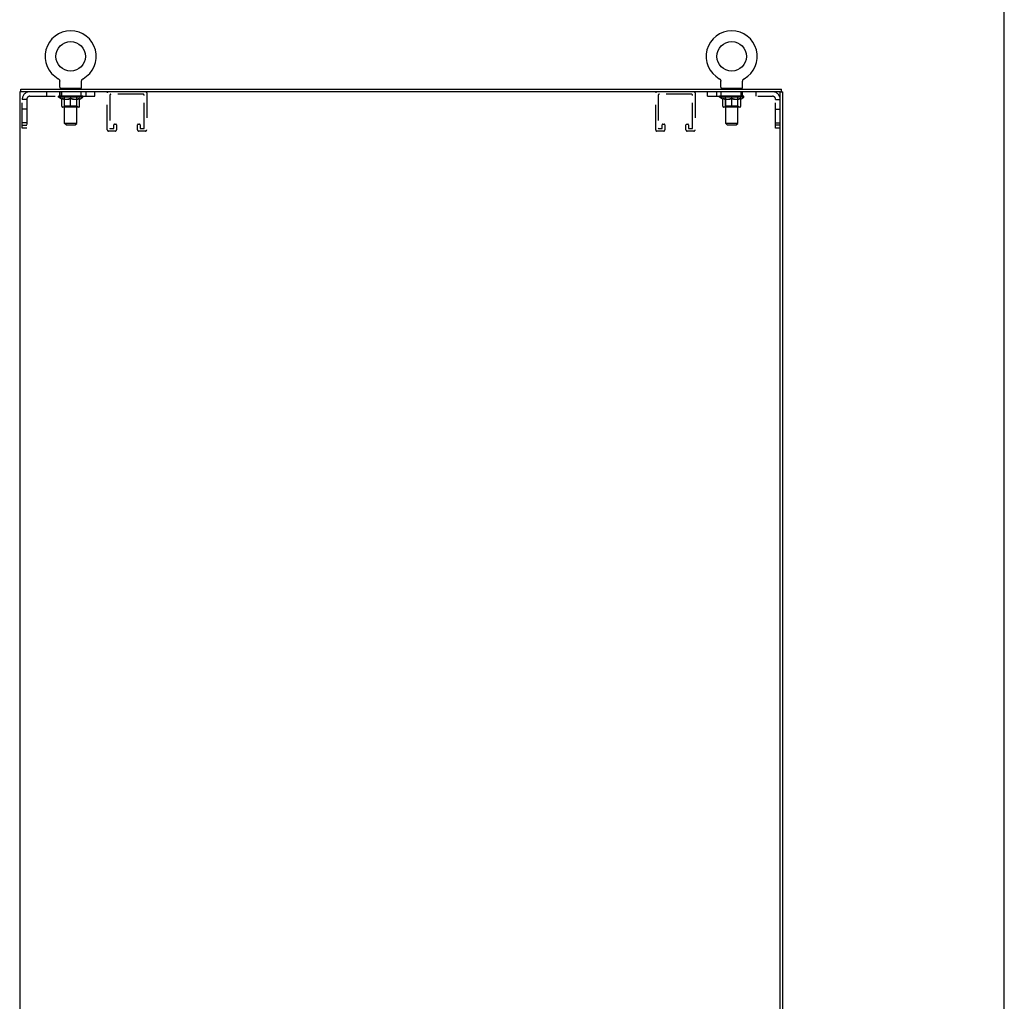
# Model space of a CAD drawing. Header units: inches. Extents: x 0 to 189, y 0 to 122.
# Tile 35 of 35: x 148 to 189, y 41 to 81. Entities that reach past the tile are written whole.
import ezdxf

# ---------------------------------------------------------------- set-up
doc = ezdxf.new("R2010")
doc.units = ezdxf.units.IN
doc.header["$LTSCALE"] = 10.388889
doc.header["$MEASUREMENT"] = 0
doc.linetypes.add('HIDDEN', pattern=[0.2, 0.1, -0.1])
doc.layers.get('0').update_dxf_attribs({"linetype": 'CONTINUOUS'})
doc.layers.add('DEFAULT_2', color=8, linetype='HIDDEN')

msp = doc.modelspace()

# ---------------------------------------------------------------- linework, layer by layer
at = {"color": 7, "linetype": 'Continuous'}
for p, q in [((188.889, 0), (188.889, 122.222)), ((149.832, 78.589), (149.832, 78.589)), ((149.832, 78.589), (149.836, 78.586)), ((149.836, 78.586), (149.84, 78.584)), ((149.84, 78.584), (149.844, 78.582)), ((149.844, 78.582), (149.847, 78.579)), ((149.847, 78.579), (149.851, 78.576)), ((149.851, 78.576), (149.854, 78.573)), ((149.854, 78.573), (149.857, 78.57)), ((149.857, 78.57), (149.86, 78.567)), ((149.86, 78.567), (149.864, 78.564)), ((149.863, 78.564), (149.866, 78.561)), ((149.866, 78.561), (149.869, 78.557)), ((149.869, 78.557), (149.872, 78.554)), ((149.872, 78.554), (149.875, 78.55)), ((149.874, 78.55), (149.877, 78.546)), ((149.877, 78.546), (149.879, 78.543)), ((149.879, 78.543), (149.881, 78.539)), ((149.881, 78.539), (149.883, 78.535)), ((149.883, 78.535), (149.885, 78.531)), ((149.885, 78.531), (149.887, 78.527)), ((149.887, 78.527), (149.889, 78.523)), ((149.889, 78.523), (149.89, 78.518)), ((149.89, 78.518), (149.891, 78.514)), ((149.891, 78.514), (149.893, 78.51)), ((149.896, 78.484), (149.896, 78.48)), ((149.896, 78.244), (149.896, 78.48)), ((150.8, 78.48), (150.8, 78.484)), ((150.8, 78.244), (150.8, 78.48)), ((150.801, 78.492), (150.801, 78.497)), ((150.802, 78.501), (150.803, 78.506)), ((150.803, 78.506), (150.804, 78.51)), ((150.804, 78.51), (150.805, 78.514)), ((150.805, 78.514), (150.806, 78.518)), ((150.806, 78.518), (150.808, 78.523)), ((150.808, 78.523), (150.809, 78.527)), ((150.809, 78.527), (150.811, 78.531)), ((150.811, 78.531), (150.813, 78.535)), ((150.813, 78.535), (150.815, 78.539)), ((150.815, 78.539), (150.817, 78.543)), ((150.817, 78.543), (150.819, 78.546)), ((150.819, 78.546), (150.822, 78.55)), ((150.822, 78.55), (150.824, 78.554)), ((150.824, 78.554), (150.827, 78.557)), ((150.827, 78.557), (150.83, 78.561)), ((150.83, 78.561), (150.833, 78.564)), ((150.833, 78.564), (150.836, 78.567)), ((150.836, 78.567), (150.839, 78.57)), ((150.839, 78.57), (150.842, 78.573)), ((150.842, 78.573), (150.846, 78.576)), ((150.846, 78.576), (150.849, 78.579)), ((150.849, 78.579), (150.853, 78.582)), ((150.853, 78.582), (150.856, 78.584)), ((150.856, 78.584), (150.86, 78.586)), ((150.856, 78.584), (150.858, 78.585)), ((150.86, 78.586), (150.864, 78.589)), ((150.864, 78.589), (150.864, 78.589)), ((177.12, 78.589), (177.12, 78.589)), ((177.12, 78.589), (177.124, 78.586)), ((177.124, 78.586), (177.128, 78.584)), ((177.128, 78.584), (177.132, 78.582)), ((177.132, 78.582), (177.135, 78.579)), ((177.135, 78.579), (177.139, 78.576)), ((177.139, 78.576), (177.142, 78.573)), ((177.142, 78.573), (177.145, 78.57)), ((177.145, 78.57), (177.148, 78.567)), ((177.148, 78.567), (177.152, 78.564)), ((177.151, 78.564), (177.154, 78.561)), ((177.154, 78.561), (177.157, 78.557)), ((177.157, 78.557), (177.16, 78.554)), ((177.16, 78.554), (177.162, 78.55)), ((177.162, 78.55), (177.165, 78.546)), ((177.165, 78.546), (177.167, 78.543)), ((177.167, 78.543), (177.169, 78.539)), ((177.169, 78.539), (177.171, 78.535)), ((177.171, 78.535), (177.173, 78.531)), ((177.173, 78.531), (177.175, 78.527)), ((177.175, 78.527), (177.177, 78.523)), ((177.177, 78.523), (177.178, 78.518)), ((177.178, 78.518), (177.179, 78.514)), ((177.179, 78.514), (177.18, 78.51)), ((177.184, 78.484), (177.184, 78.48)), ((177.184, 78.244), (177.184, 78.48)), ((178.088, 78.48), (178.088, 78.484)), ((178.088, 78.244), (178.088, 78.48)), ((178.089, 78.492), (178.089, 78.497)), ((178.09, 78.501), (178.091, 78.506)), ((178.091, 78.506), (178.092, 78.51)), ((178.092, 78.51), (178.093, 78.514)), ((178.093, 78.514), (178.094, 78.518)), ((178.094, 78.518), (178.096, 78.523)), ((178.096, 78.523), (178.097, 78.527)), ((178.097, 78.527), (178.099, 78.531)), ((178.099, 78.531), (178.101, 78.535)), ((178.101, 78.535), (178.103, 78.539)), ((178.103, 78.539), (178.105, 78.543)), ((178.105, 78.543), (178.107, 78.546)), ((178.107, 78.546), (178.11, 78.55)), ((178.11, 78.55), (178.112, 78.554)), ((178.112, 78.554), (178.115, 78.557)), ((178.115, 78.557), (178.118, 78.561)), ((178.118, 78.561), (178.121, 78.564)), ((178.121, 78.564), (178.124, 78.567)), ((178.124, 78.567), (178.127, 78.57)), ((178.127, 78.57), (178.13, 78.573)), ((178.13, 78.573), (178.134, 78.576)), ((178.134, 78.576), (178.137, 78.579)), ((178.137, 78.579), (178.141, 78.582)), ((178.141, 78.582), (178.144, 78.584)), ((178.144, 78.584), (178.148, 78.586)), ((178.144, 78.584), (178.146, 78.585)), ((178.148, 78.586), (178.152, 78.589)), ((178.152, 78.589), (178.152, 78.589)), ((148.296, 78.05), (148.296, 78.154)), ((149.911, 78.184), (149.911, 78.154)), ((150.786, 78.184), (149.911, 78.184)), ((150.786, 78.184), (150.786, 78.154)), ((177.199, 78.184), (177.199, 78.154)), ((178.074, 78.184), (177.199, 78.184)), ((178.074, 78.184), (178.074, 78.154)), ((179.636, 78.035), (179.636, 78.05)), ((179.636, 78.05), (179.74, 78.05)), ((179.688, 78.05), (179.688, 78.154))]:
    msp.add_line(p, q, dxfattribs=at)
at = {"color": 3, "linetype": 'Continuous'}
for p, q in [((148.244, 78.05), (148.244, 7.392)), ((179.621, 78.05), (148.244, 78.05)), ((148.296, 78.154), (179.688, 78.154)), ((179.74, 7.392), (179.74, 78.05)), ((179.636, 7.407), (179.636, 78.035))]:
    msp.add_line(p, q, dxfattribs=at)
at = {"color": 7, "linetype": 'Continuous'}
for points in [[(149.893, 78.51), (149.894, 78.506), (149.894, 78.501)], [(149.894, 78.506), (149.894, 78.501), (149.895, 78.497), (149.896, 78.492), (149.896, 78.488), (149.896, 78.484)], [(149.896, 78.492), (149.896, 78.488), (149.896, 78.484)], [(150.8, 78.48), (150.8, 78.484), (150.8, 78.488), (150.801, 78.492), (150.801, 78.497), (150.802, 78.501)], [(177.18, 78.51), (177.181, 78.506), (177.182, 78.501)], [(177.181, 78.506), (177.182, 78.501), (177.183, 78.497), (177.184, 78.492), (177.184, 78.488), (177.184, 78.484)], [(177.184, 78.492), (177.184, 78.488), (177.184, 78.484)], [(178.088, 78.48), (178.088, 78.484), (178.088, 78.488), (178.089, 78.492), (178.089, 78.497), (178.09, 78.501)]]:
    msp.add_lwpolyline(points, dxfattribs=at)
for centre in [(150.348, 79.508), (177.636, 79.508)]:
    msp.add_circle(centre, 0.609, dxfattribs=at)
for centre, radius, start, end in [((150.348, 79.508), 1.054, 299.1042, 240.8958), ((177.636, 79.508), 1.054, 299.1042, 240.8958), ((149.956, 78.244), 0.06, 180, 270), ((150.74, 78.244), 0.06, 270, 360), ((177.244, 78.244), 0.06, 180, 270), ((178.028, 78.244), 0.06, 270, 360)]:
    msp.add_arc(centre, radius, start, end, dxfattribs=at)
at = {"color": 3, "linetype": 'Continuous'}
msp.add_arc((179.621, 78.035), 0.015, 0, 90, dxfattribs=at)
at = {"layer": 'DEFAULT_2', "color": 8, "linetype": 'HIDDEN'}
for p, q in [((149.832, 78.589), (149.832, 78.589)), ((149.838, 78.585), (149.84, 78.584)), ((177.12, 78.589), (177.12, 78.589)), ((177.126, 78.585), (177.128, 78.584)), ((178.152, 78.589), (178.152, 78.589)), ((149.348, 78.05), (149.348, 77.862)), ((149.908, 77.862), (149.908, 78.05)), ((149.911, 77.862), (149.911, 78.05)), ((149.973, 78.05), (149.973, 77.862)), ((150.098, 78.184), (150.098, 78.154)), ((150.099, 76.744), (150.099, 78.154)), ((150.597, 76.744), (150.597, 78.154)), ((150.598, 78.184), (150.598, 78.154)), ((150.786, 77.862), (150.786, 78.05)), ((150.788, 77.862), (150.788, 78.05)), ((150.973, 78.05), (150.973, 77.862)), ((151.348, 77.862), (151.348, 78.05)), ((176.636, 77.862), (176.636, 78.05)), ((177.011, 78.05), (177.011, 77.862)), ((177.196, 77.862), (177.196, 78.05)), ((177.199, 77.862), (177.199, 78.05)), ((177.386, 78.184), (177.386, 78.154)), ((177.387, 76.744), (177.387, 78.154)), ((177.885, 76.744), (177.885, 78.154)), ((177.886, 78.184), (177.886, 78.154)), ((178.011, 78.05), (178.011, 77.862)), ((178.074, 77.862), (178.074, 78.05)), ((178.076, 77.862), (178.076, 78.05)), ((178.636, 78.05), (178.636, 77.862)), ((148.348, 76.549), (148.348, 77.732)), ((148.536, 77.732), (148.348, 77.732)), ((148.536, 77.732), (148.536, 76.549)), ((148.666, 77.862), (151.348, 77.862)), ((149.842, 77.827), (149.842, 77.864)), ((149.969, 77.737), (149.842, 77.827)), ((150.854, 77.827), (149.842, 77.827)), ((149.85, 77.859), (149.85, 77.864)), ((149.857, 77.856), (149.857, 77.859)), ((149.857, 77.856), (150.84, 77.856)), ((149.864, 77.856), (149.864, 77.859)), ((149.864, 77.856), (149.864, 77.859)), ((149.873, 77.859), (149.873, 77.864)), ((149.886, 77.856), (149.886, 77.859)), ((149.887, 77.856), (149.887, 77.859)), ((149.91, 77.859), (149.91, 77.864)), ((149.921, 77.856), (149.921, 77.859)), ((149.924, 77.856), (149.924, 77.859)), ((150.087, 77.858), (149.926, 77.858)), ((149.96, 77.859), (149.96, 77.864)), ((149.962, 77.856), (149.962, 77.858)), ((149.962, 77.856), (149.962, 77.858)), ((149.964, 77.856), (149.964, 77.858)), ((149.969, 77.737), (149.978, 77.737)), ((149.97, 77.856), (149.97, 77.859)), ((149.97, 77.856), (149.97, 77.858)), ((149.973, 77.856), (149.973, 77.859)), ((149.976, 77.856), (149.976, 77.859)), ((149.978, 77.447), (149.978, 77.772)), ((149.979, 77.856), (149.979, 77.858)), ((149.991, 77.856), (149.991, 77.858)), ((150.005, 77.856), (150.005, 77.861)), ((150.005, 77.856), (150.005, 77.858)), ((150.022, 77.856), (150.022, 77.858)), ((150.022, 77.856), (150.022, 77.858)), ((150.023, 77.859), (150.023, 77.864)), ((150.031, 77.856), (150.031, 77.859)), ((150.034, 77.856), (150.034, 77.859)), ((150.041, 77.856), (150.041, 77.858)), ((150.05, 77.856), (150.05, 77.862)), ((150.063, 77.856), (150.063, 77.858)), ((150.065, 77.856), (150.065, 77.858)), ((150.087, 77.856), (150.087, 77.858)), ((150.14, 77.858), (150.091, 77.858)), ((150.091, 77.737), (150.235, 77.737)), ((150.095, 77.859), (150.095, 77.864)), ((150.098, 77.449), (150.098, 77.824)), ((150.101, 77.856), (150.101, 77.859)), ((150.104, 77.856), (150.104, 77.859)), ((150.109, 77.856), (150.109, 77.863)), ((150.112, 77.856), (150.112, 77.858)), ((150.121, 77.856), (150.121, 77.858)), ((150.14, 77.856), (150.14, 77.858)), ((150.2, 77.858), (150.153, 77.858)), ((150.169, 77.856), (150.169, 77.858)), ((150.175, 77.859), (150.175, 77.864)), ((150.178, 77.856), (150.178, 77.859)), ((150.18, 77.856), (150.18, 77.863)), ((150.182, 77.856), (150.182, 77.859)), ((150.188, 77.856), (150.188, 77.859)), ((150.2, 77.856), (150.2, 77.858)), ((150.265, 77.858), (150.221, 77.858)), ((150.232, 77.856), (150.232, 77.858)), ((150.257, 77.858), (150.319, 77.862)), ((150.26, 77.859), (150.26, 77.864)), ((150.261, 77.864), (150.26, 77.864)), ((150.261, 77.859), (150.261, 77.864)), ((150.261, 77.856), (150.261, 77.859)), ((150.264, 77.856), (150.264, 77.859)), ((150.265, 77.856), (150.265, 77.859)), ((150.265, 77.856), (150.265, 77.858)), ((150.293, 77.858), (150.345, 77.858)), ((150.297, 77.856), (150.297, 77.858)), ((150.302, 77.858), (150.302, 77.861)), ((150.319, 77.858), (150.319, 77.862)), ((150.332, 77.856), (150.332, 77.858)), ((150.346, 77.859), (150.346, 77.859)), ((150.346, 77.856), (150.346, 77.859)), ((150.346, 77.856), (150.346, 77.859)), ((150.348, 77.859), (150.348, 77.864)), ((150.348, 77.864), (150.44, 77.858)), ((150.348, 77.418), (150.348, 77.772)), ((150.35, 77.856), (150.35, 77.859)), ((150.35, 77.856), (150.35, 77.859)), ((150.35, 77.859), (150.35, 77.859)), ((150.365, 77.856), (150.365, 77.858)), ((150.365, 77.858), (150.403, 77.858)), ((150.399, 77.856), (150.399, 77.858)), ((150.431, 77.856), (150.431, 77.859)), ((150.432, 77.856), (150.432, 77.858)), ((150.432, 77.858), (150.475, 77.858)), ((150.433, 77.856), (150.433, 77.859)), ((150.436, 77.859), (150.436, 77.864)), ((150.436, 77.859), (150.436, 77.864)), ((150.436, 77.864), (150.436, 77.864)), ((150.436, 77.856), (150.436, 77.859)), ((150.461, 77.737), (150.605, 77.737)), ((150.465, 77.856), (150.465, 77.858)), ((150.496, 77.856), (150.496, 77.858)), ((150.496, 77.858), (150.543, 77.858)), ((150.508, 77.856), (150.508, 77.859)), ((150.514, 77.856), (150.514, 77.859)), ((150.516, 77.856), (150.516, 77.863)), ((150.518, 77.856), (150.518, 77.859)), ((150.521, 77.859), (150.521, 77.864)), ((150.527, 77.856), (150.527, 77.858)), ((150.556, 77.856), (150.556, 77.858)), ((150.556, 77.858), (150.606, 77.858)), ((150.575, 77.856), (150.575, 77.858)), ((150.584, 77.856), (150.584, 77.858)), ((150.587, 77.856), (150.587, 77.863)), ((150.592, 77.856), (150.592, 77.859)), ((150.596, 77.856), (150.596, 77.859)), ((150.598, 77.449), (150.598, 77.824)), ((150.601, 77.859), (150.601, 77.864)), ((150.61, 77.856), (150.61, 77.858)), ((150.61, 77.858), (150.77, 77.858)), ((150.631, 77.856), (150.631, 77.858)), ((150.634, 77.856), (150.634, 77.858)), ((150.646, 77.856), (150.646, 77.862)), ((150.655, 77.856), (150.655, 77.858)), ((150.663, 77.856), (150.663, 77.859)), ((150.666, 77.856), (150.666, 77.859)), ((150.674, 77.859), (150.674, 77.864)), ((150.675, 77.856), (150.675, 77.858)), ((150.675, 77.856), (150.675, 77.858)), ((150.691, 77.856), (150.691, 77.861)), ((150.691, 77.856), (150.691, 77.858)), ((150.706, 77.856), (150.706, 77.858)), ((150.717, 77.856), (150.717, 77.858)), ((150.719, 77.447), (150.719, 77.772)), ((150.719, 77.737), (150.727, 77.737)), ((150.721, 77.856), (150.721, 77.859)), ((150.723, 77.856), (150.723, 77.859)), ((150.726, 77.856), (150.726, 77.859)), ((150.726, 77.856), (150.726, 77.858)), ((150.727, 77.737), (150.854, 77.827)), ((150.732, 77.856), (150.732, 77.858)), ((150.734, 77.856), (150.734, 77.858)), ((150.735, 77.856), (150.735, 77.858)), ((150.736, 77.859), (150.736, 77.864)), ((150.773, 77.856), (150.773, 77.859)), ((150.775, 77.856), (150.775, 77.859)), ((150.787, 77.859), (150.787, 77.864)), ((150.809, 77.856), (150.809, 77.859)), ((150.811, 77.856), (150.811, 77.859)), ((150.824, 77.859), (150.824, 77.864)), ((150.832, 77.856), (150.832, 77.859)), ((150.833, 77.856), (150.833, 77.859)), ((150.84, 77.856), (150.84, 77.859)), ((150.847, 77.859), (150.847, 77.864)), ((150.854, 77.827), (150.854, 77.864)), ((151.861, 76.471), (151.861, 78.004)), ((151.965, 77.9), (151.965, 76.552)), ((153.336, 77.946), (152.011, 77.946)), ((153.382, 76.552), (153.382, 77.9)), ((153.486, 78.004), (153.486, 76.471)), ((174.499, 76.471), (174.499, 78.004)), ((174.603, 77.9), (174.603, 76.552)), ((175.974, 77.946), (174.649, 77.946)), ((176.02, 76.552), (176.02, 77.9)), ((176.124, 78.004), (176.124, 76.471)), ((176.636, 77.862), (179.318, 77.862)), ((177.13, 77.827), (177.13, 77.864)), ((178.142, 77.827), (177.13, 77.827)), ((177.257, 77.737), (177.13, 77.827)), ((177.138, 77.859), (177.138, 77.864)), ((177.145, 77.856), (177.145, 77.859)), ((177.145, 77.856), (178.128, 77.856)), ((177.152, 77.856), (177.152, 77.859)), ((177.152, 77.856), (177.152, 77.859)), ((177.161, 77.859), (177.161, 77.864)), ((177.173, 77.856), (177.173, 77.859)), ((177.175, 77.856), (177.175, 77.859)), ((177.198, 77.859), (177.198, 77.864)), ((177.209, 77.856), (177.209, 77.859)), ((177.212, 77.856), (177.212, 77.859)), ((177.375, 77.858), (177.214, 77.858)), ((177.248, 77.859), (177.248, 77.864)), ((177.249, 77.856), (177.249, 77.858)), ((177.25, 77.856), (177.25, 77.858)), ((177.252, 77.856), (177.252, 77.858)), ((177.257, 77.737), (177.266, 77.737)), ((177.258, 77.856), (177.258, 77.859)), ((177.258, 77.856), (177.258, 77.858)), ((177.261, 77.856), (177.261, 77.859)), ((177.264, 77.856), (177.264, 77.859)), ((177.266, 77.447), (177.266, 77.772)), ((177.267, 77.856), (177.267, 77.858)), ((177.279, 77.856), (177.279, 77.858)), ((177.293, 77.856), (177.293, 77.861)), ((177.293, 77.856), (177.293, 77.858)), ((177.31, 77.856), (177.31, 77.858)), ((177.31, 77.856), (177.31, 77.858)), ((177.311, 77.859), (177.311, 77.864)), ((177.319, 77.856), (177.319, 77.859)), ((177.322, 77.856), (177.322, 77.859)), ((177.329, 77.856), (177.329, 77.858)), ((177.338, 77.856), (177.338, 77.862)), ((177.351, 77.856), (177.351, 77.858)), ((177.353, 77.856), (177.353, 77.858)), ((177.375, 77.856), (177.375, 77.858)), ((177.428, 77.858), (177.379, 77.858)), ((177.379, 77.737), (177.523, 77.737)), ((177.383, 77.859), (177.383, 77.864)), ((177.386, 77.449), (177.386, 77.824)), ((177.389, 77.856), (177.389, 77.859)), ((177.392, 77.856), (177.392, 77.859)), ((177.397, 77.856), (177.397, 77.863)), ((177.4, 77.856), (177.4, 77.858)), ((177.409, 77.856), (177.409, 77.858)), ((177.428, 77.856), (177.428, 77.858)), ((177.488, 77.858), (177.441, 77.858)), ((177.457, 77.856), (177.457, 77.858)), ((177.463, 77.859), (177.463, 77.864)), ((177.466, 77.856), (177.466, 77.859)), ((177.468, 77.856), (177.468, 77.863)), ((177.47, 77.856), (177.47, 77.859)), ((177.476, 77.856), (177.476, 77.859)), ((177.488, 77.856), (177.488, 77.858)), ((177.553, 77.858), (177.509, 77.858)), ((177.52, 77.856), (177.52, 77.858)), ((177.545, 77.858), (177.607, 77.862)), ((177.548, 77.859), (177.548, 77.864)), ((177.549, 77.864), (177.548, 77.864)), ((177.549, 77.859), (177.549, 77.864)), ((177.549, 77.856), (177.549, 77.859)), ((177.552, 77.856), (177.552, 77.859)), ((177.553, 77.856), (177.553, 77.859)), ((177.553, 77.856), (177.553, 77.858)), ((177.581, 77.858), (177.633, 77.858)), ((177.585, 77.856), (177.585, 77.858)), ((177.59, 77.858), (177.59, 77.861)), ((177.607, 77.858), (177.607, 77.862)), ((177.62, 77.856), (177.62, 77.858)), ((177.634, 77.859), (177.634, 77.859)), ((177.634, 77.856), (177.634, 77.859)), ((177.634, 77.856), (177.634, 77.859)), ((177.636, 77.859), (177.636, 77.864)), ((177.636, 77.864), (177.728, 77.858)), ((177.636, 77.418), (177.636, 77.772)), ((177.638, 77.856), (177.638, 77.859)), ((177.638, 77.856), (177.638, 77.859)), ((177.638, 77.859), (177.638, 77.859)), ((177.653, 77.856), (177.653, 77.858)), ((177.653, 77.858), (177.691, 77.858)), ((177.687, 77.856), (177.687, 77.858)), ((177.719, 77.856), (177.719, 77.859)), ((177.72, 77.856), (177.72, 77.858)), ((177.72, 77.858), (177.763, 77.858)), ((177.721, 77.856), (177.721, 77.859)), ((177.724, 77.859), (177.724, 77.864)), ((177.724, 77.859), (177.724, 77.864)), ((177.724, 77.864), (177.724, 77.864)), ((177.724, 77.856), (177.724, 77.859)), ((177.749, 77.737), (177.893, 77.737)), ((177.753, 77.856), (177.753, 77.858)), ((177.784, 77.856), (177.784, 77.858)), ((177.784, 77.858), (177.831, 77.858)), ((177.796, 77.856), (177.796, 77.859)), ((177.802, 77.856), (177.802, 77.859)), ((177.804, 77.856), (177.804, 77.863)), ((177.806, 77.856), (177.806, 77.859)), ((177.809, 77.859), (177.809, 77.864)), ((177.815, 77.856), (177.815, 77.858)), ((177.844, 77.856), (177.844, 77.858)), ((177.844, 77.858), (177.894, 77.858)), ((177.863, 77.856), (177.863, 77.858)), ((177.872, 77.856), (177.872, 77.858)), ((177.875, 77.856), (177.875, 77.863)), ((177.88, 77.856), (177.88, 77.859)), ((177.884, 77.856), (177.884, 77.859)), ((177.886, 77.449), (177.886, 77.824)), ((177.889, 77.859), (177.889, 77.864)), ((177.898, 77.856), (177.898, 77.858)), ((177.898, 77.858), (178.058, 77.858)), ((177.919, 77.856), (177.919, 77.858)), ((177.922, 77.856), (177.922, 77.858)), ((177.934, 77.856), (177.934, 77.862)), ((177.943, 77.856), (177.943, 77.858)), ((177.951, 77.856), (177.951, 77.859)), ((177.954, 77.856), (177.954, 77.859)), ((177.962, 77.859), (177.962, 77.864)), ((177.963, 77.856), (177.963, 77.858)), ((177.963, 77.856), (177.963, 77.858)), ((177.979, 77.856), (177.979, 77.861)), ((177.979, 77.856), (177.979, 77.858)), ((177.994, 77.856), (177.994, 77.858)), ((178.005, 77.856), (178.005, 77.858)), ((178.007, 77.447), (178.007, 77.772)), ((178.007, 77.737), (178.015, 77.737)), ((178.009, 77.856), (178.009, 77.859)), ((178.011, 77.856), (178.011, 77.859)), ((178.014, 77.856), (178.014, 77.859)), ((178.014, 77.856), (178.014, 77.858)), ((178.015, 77.737), (178.142, 77.827)), ((178.02, 77.856), (178.02, 77.858)), ((178.022, 77.856), (178.022, 77.858)), ((178.023, 77.856), (178.023, 77.858)), ((178.024, 77.859), (178.024, 77.864)), ((178.061, 77.856), (178.061, 77.859)), ((178.063, 77.856), (178.063, 77.859)), ((178.075, 77.859), (178.075, 77.864)), ((178.097, 77.856), (178.097, 77.859)), ((178.099, 77.856), (178.099, 77.859)), ((178.112, 77.859), (178.112, 77.864)), ((178.12, 77.856), (178.12, 77.859)), ((178.121, 77.856), (178.121, 77.859)), ((178.128, 77.856), (178.128, 77.859)), ((178.135, 77.859), (178.135, 77.864)), ((178.142, 77.827), (178.142, 77.864)), ((179.448, 76.549), (179.448, 77.732)), ((179.448, 77.732), (179.636, 77.732)), ((148.536, 77.331), (148.348, 77.331)), ((150.689, 77.418), (150.007, 77.418)), ((150.098, 77.449), (150.066, 77.418)), ((150.598, 77.449), (150.098, 77.449)), ((150.598, 77.449), (150.63, 77.418)), ((177.977, 77.418), (177.295, 77.418)), ((177.386, 77.449), (177.354, 77.418)), ((177.886, 77.449), (177.386, 77.449)), ((177.886, 77.449), (177.918, 77.418)), ((179.448, 77.331), (179.636, 77.331)), ((148.536, 76.769), (148.348, 76.769)), ((148.348, 76.674), (148.536, 76.674)), ((148.536, 76.549), (148.348, 76.549)), ((150.159, 76.684), (150.099, 76.744)), ((150.597, 76.744), (150.099, 76.744)), ((150.159, 76.684), (150.537, 76.684)), ((150.537, 76.684), (150.597, 76.744)), ((152.19, 76.425), (151.907, 76.425)), ((151.988, 76.529), (152.109, 76.529)), ((152.132, 76.552), (152.132, 76.683)), ((152.155, 76.706), (152.213, 76.706)), ((152.236, 76.683), (152.236, 76.471)), ((153.111, 76.471), (153.111, 76.683)), ((153.134, 76.706), (153.192, 76.706)), ((153.44, 76.425), (153.157, 76.425)), ((153.215, 76.683), (153.215, 76.552)), ((153.238, 76.529), (153.359, 76.529)), ((174.828, 76.425), (174.545, 76.425)), ((174.626, 76.529), (174.747, 76.529)), ((174.77, 76.552), (174.77, 76.683)), ((174.793, 76.706), (174.851, 76.706)), ((174.874, 76.683), (174.874, 76.471)), ((175.749, 76.471), (175.749, 76.683)), ((175.772, 76.706), (175.83, 76.706)), ((176.078, 76.425), (175.795, 76.425)), ((175.853, 76.683), (175.853, 76.552)), ((175.876, 76.529), (175.997, 76.529)), ((177.885, 76.744), (177.387, 76.744)), ((177.447, 76.684), (177.387, 76.744)), ((177.447, 76.684), (177.825, 76.684)), ((177.825, 76.684), (177.885, 76.744)), ((179.448, 76.769), (179.636, 76.769)), ((179.636, 76.674), (179.448, 76.674)), ((179.636, 76.549), (179.448, 76.549))]:
    msp.add_line(p, q, dxfattribs=at)
for points in [[(150.098, 77.737), (150.078, 77.741), (150.058, 77.745), (150.038, 77.751), (150.018, 77.757), (149.998, 77.764), (149.978, 77.772)], [(149.978, 77.771), (149.997, 77.764), (150.017, 77.757), (150.036, 77.751), (150.054, 77.746), (150.073, 77.741), (150.091, 77.737)], [(150.348, 77.772), (150.327, 77.764), (150.307, 77.757), (150.287, 77.751), (150.267, 77.745), (150.247, 77.741), (150.228, 77.737)], [(150.235, 77.737), (150.254, 77.741), (150.272, 77.746), (150.291, 77.751), (150.31, 77.757), (150.329, 77.763), (150.348, 77.771)], [(150.469, 77.737), (150.449, 77.741), (150.429, 77.746), (150.409, 77.751), (150.389, 77.757), (150.369, 77.764), (150.348, 77.772)], [(150.348, 77.771), (150.368, 77.763), (150.387, 77.757), (150.406, 77.751), (150.424, 77.745), (150.443, 77.741), (150.461, 77.737)], [(150.719, 77.772), (150.698, 77.764), (150.678, 77.757), (150.658, 77.751), (150.638, 77.745), (150.618, 77.741), (150.599, 77.737)], [(150.605, 77.737), (150.624, 77.741), (150.642, 77.746), (150.661, 77.751), (150.68, 77.757), (150.699, 77.764), (150.719, 77.771)], [(177.386, 77.737), (177.366, 77.741), (177.346, 77.745), (177.326, 77.751), (177.306, 77.757), (177.286, 77.764), (177.266, 77.772)], [(177.266, 77.771), (177.285, 77.764), (177.305, 77.757), (177.324, 77.751), (177.342, 77.746), (177.361, 77.741), (177.379, 77.737)], [(177.636, 77.772), (177.615, 77.764), (177.595, 77.757), (177.575, 77.751), (177.555, 77.745), (177.535, 77.741), (177.516, 77.737)], [(177.523, 77.737), (177.542, 77.741), (177.56, 77.746), (177.579, 77.751), (177.598, 77.757), (177.617, 77.763), (177.636, 77.771)], [(177.757, 77.737), (177.737, 77.741), (177.717, 77.746), (177.697, 77.751), (177.677, 77.757), (177.657, 77.764), (177.636, 77.772)], [(177.636, 77.771), (177.656, 77.763), (177.675, 77.757), (177.694, 77.751), (177.712, 77.745), (177.731, 77.741), (177.749, 77.737)], [(178.007, 77.772), (177.986, 77.764), (177.966, 77.757), (177.946, 77.751), (177.926, 77.745), (177.906, 77.741), (177.887, 77.737)], [(177.893, 77.737), (177.912, 77.741), (177.93, 77.746), (177.949, 77.751), (177.968, 77.757), (177.987, 77.764), (178.007, 77.771)]]:
    msp.add_lwpolyline(points, dxfattribs=at)
for centre, radius, start, end in [((148.666, 77.732), 0.318, 90, 180), ((150.069, 78.154), 0.03, 0, 90), ((150.627, 78.154), 0.03, 90, 180), ((151.907, 78.004), 0.046, 90, 180), ((153.44, 78.004), 0.046, 0, 90), ((174.545, 78.004), 0.046, 90, 180), ((176.078, 78.004), 0.046, 0, 90), ((177.357, 78.154), 0.03, 0, 90), ((177.915, 78.154), 0.03, 90, 180), ((179.318, 77.732), 0.318, 0, 90), ((148.666, 77.732), 0.13, 90, 180), ((150.066, 77.824), 0.0318, 0, 90), ((150.63, 77.824), 0.0318, 90, 180), ((152.011, 77.9), 0.046, 90, 180), ((153.336, 77.9), 0.046, 0, 90), ((174.649, 77.9), 0.046, 90, 180), ((175.974, 77.9), 0.046, 0, 90), ((177.354, 77.824), 0.0318, 0, 90), ((177.918, 77.824), 0.0318, 90, 180), ((179.318, 77.732), 0.13, 0, 90), ((150.007, 77.447), 0.0296, 180, 270), ((150.689, 77.447), 0.0296, 270, 360), ((177.295, 77.447), 0.0296, 180, 270), ((177.977, 77.447), 0.0296, 270, 360), ((151.907, 76.471), 0.046, 180, 270), ((151.988, 76.552), 0.023, 180, 270), ((152.109, 76.552), 0.023, 270, 360), ((152.155, 76.683), 0.023, 90, 180), ((152.19, 76.471), 0.046, 270, 360), ((152.213, 76.683), 0.023, 0, 90), ((153.134, 76.683), 0.023, 90, 180), ((153.157, 76.471), 0.046, 180, 270), ((153.192, 76.683), 0.023, 0, 90), ((153.238, 76.552), 0.023, 180, 270), ((153.359, 76.552), 0.023, 270, 360), ((153.44, 76.471), 0.046, 270, 360), ((174.545, 76.471), 0.046, 180, 270), ((174.626, 76.552), 0.023, 180, 270), ((174.747, 76.552), 0.023, 270, 360), ((174.793, 76.683), 0.023, 90, 180), ((174.828, 76.471), 0.046, 270, 360), ((174.851, 76.683), 0.023, 0, 90), ((175.772, 76.683), 0.023, 90, 180), ((175.795, 76.471), 0.046, 180, 270), ((175.83, 76.683), 0.023, 0, 90), ((175.876, 76.552), 0.023, 180, 270), ((175.997, 76.552), 0.023, 270, 360), ((176.078, 76.471), 0.046, 270, 360)]:
    msp.add_arc(centre, radius, start, end, dxfattribs=at)
for centre, major_axis, ratio, start_param, end_param in [((150.348, 77.864), (0.506, 0.005), 0.05963, 2.96643, 3.140963), ((149.826, 77.854), (0.158, 0), 0.060556, 0.430652, 1.470503), ((150.348, 77.864), (0.506, 0), 0.060556, -3.141593, -2.96706), ((149.826, 77.849), (0.158, 0.002), 0.05963, 1.376596, 1.469874), ((150.348, 77.864), (0.506, 0.011), 0.05688, 2.791345, 2.965878), ((149.807, 77.854), (0.158, 0.002), 0.05963, 0.25549, 1.295341), ((149.861, 77.854), (0.158, -0.002), 0.05963, 0.605815, 1.645666), ((150.348, 77.864), (0.506, -0.005), 0.05963, -2.96643, -2.791898), ((149.861, 77.849), (0.158, 0), 0.060556, 1.551758, 1.645036), ((149.807, 77.849), (0.158, 0.003), 0.05688, 1.20151, 1.294789), ((149.862, 77.851), (0.131, 0.001), 0.05963, 1.065228, 1.614276), ((149.847, 77.851), (0.131, 0.003), 0.05688, 0.890143, 1.43919), ((149.893, 77.851), (0.131, 0), 0.060556, 1.240391, 1.789438), ((150.348, 77.864), (0.506, 0.015), 0.052395, 2.616403, 2.790936), ((149.804, 77.854), (0.158, 0.003), 0.05688, 0.080405, 1.120256), ((149.912, 77.854), (0.158, -0.003), 0.05688, 0.7809, 1.820751), ((150.348, 77.864), (0.506, -0.011), 0.05688, -2.791345, -2.616812), ((149.912, 77.849), (0.158, -0.002), 0.05963, 1.72692, 1.820198), ((149.804, 77.849), (0.158, 0.005), 0.052395, 1.026568, 1.119847), ((149.846, 77.851), (0.131, 0.004), 0.052395, 0.715201, 1.264248), ((149.937, 77.851), (0.131, -0.001), 0.05963, 1.415553, 1.9646), ((150.348, 77.864), (0.506, 0.02), 0.046319, 2.441654, 2.616187), ((149.975, 77.854), (0.158, -0.005), 0.052395, 0.955842, 1.995693), ((150.348, 77.864), (0.506, -0.015), 0.052395, -2.616403, -2.44187), ((149.817, 77.854), (0.158, 0.005), 0.052395, -0.094537, 0.945314), ((149.975, 77.849), (0.158, -0.003), 0.05688, 1.902006, 1.995284), ((149.817, 77.849), (0.158, 0.006), 0.046319, 0.851819, 0.945098), ((149.861, 77.851), (0.131, 0.005), 0.046319, 0.540452, 1.089499), ((149.994, 77.851), (0.131, -0.003), 0.05688, 1.590638, 2.139686), ((150.348, 77.864), (0.506, 0.024), 0.038841, 2.267123, 2.441656), ((150.05, 77.854), (0.158, -0.006), 0.046319, 1.130591, 2.170442), ((149.847, 77.854), (0.158, 0.006), 0.046319, -0.269286, 0.770565), ((150.348, 77.864), (0.506, -0.02), 0.046319, -2.441654, -2.267121), ((150.05, 77.849), (0.158, -0.005), 0.052395, 2.076947, 2.170226), ((149.847, 77.849), (0.158, 0.007), 0.038841, 0.677289, 0.770567), ((149.89, 77.851), (0.131, 0.006), 0.038841, 0.365921, 0.914969), ((150.062, 77.851), (0.131, -0.004), 0.052395, 1.76558, 2.314627), ((150.348, 77.864), (0.506, 0.027), 0.030195, 2.09281, 2.267343), ((150.133, 77.854), (0.158, -0.007), 0.038841, 1.305122, 2.344973), ((149.892, 77.854), (0.158, 0.007), 0.038841, -0.443817, 0.596034), ((150.348, 77.864), (0.506, -0.024), 0.038841, -2.267123, -2.092591), ((150.133, 77.849), (0.158, -0.006), 0.046319, 2.251696, 2.344975), ((149.892, 77.849), (0.158, 0.008), 0.030195, 0.502975, 0.596254), ((149.934, 77.851), (0.131, 0.007), 0.030195, 0.191608, 0.740655), ((150.138, 77.851), (0.131, -0.005), 0.046319, 1.940329, 2.489376), ((149.951, 77.854), (0.158, 0.008), 0.030195, -0.61813, 0.421721), ((150.348, 77.864), (0.506, 0.029), 0.020645, 1.918687, 2.09322), ((150.224, 77.854), (0.158, -0.008), 0.030195, 1.479435, 2.519286), ((150.348, 77.864), (0.506, -0.027), 0.030195, -2.09281, -1.918277), ((150.224, 77.849), (0.158, -0.007), 0.038841, 2.426227, 2.519505), ((149.951, 77.849), (0.158, 0.009), 0.020645, 0.328852, 0.422131), ((149.99, 77.851), (0.131, 0.007), 0.020645, 0.017485, 0.566532), ((150.221, 77.851), (0.131, -0.006), 0.038841, 2.11486, 2.663907), ((150.022, 77.854), (0.158, 0.009), 0.020645, -0.792253, 0.247598), ((150.348, 77.864), (0.506, 0.03), 0.010478, 1.744704, 1.919237), ((150.318, 77.854), (0.158, -0.009), 0.020645, 1.653558, 2.693409), ((150.348, 77.864), (0.506, -0.029), 0.020645, -1.918687, -1.744154), ((150.318, 77.849), (0.158, -0.008), 0.030195, 2.60054, 2.693819), ((150.022, 77.849), (0.158, 0.009), 0.010478, 0.154869, 0.248148), ((150.057, 77.851), (0.131, 0.008), 0.010478, 6.126688, 6.675735), ((150.307, 77.851), (0.131, -0.007), 0.030195, 2.289173, 2.83822), ((150.102, 77.854), (0.158, 0.009), 0.010478, -0.966236, -0.000846), ((150.413, 77.854), (0.158, -0.009), 0.010478, 1.827541, 2.867392), ((150.348, 77.864), (0.506, -0.03), 0.010478, -1.744704, -1.570171), ((150.413, 77.849), (0.158, -0.009), 0.020645, 2.774664, 2.867942), ((150.395, 77.851), (0.131, -0.007), 0.020645, 2.463296, 3.012344), ((150.284, 77.854), (0.158, 0.009), 0.010478, 0.274201, 1.314052), ((150.215, 77.851), (0.131, 0.008), 0.010478, -0.000298, 0.504314), ((150.191, 77.849), (0.158, 0.009), 0.010478, 0.192946, 0.399283), ((150.348, 77.864), (0.506, 0.03), 0.010478, -1.578586, -1.396888), ((150.506, 77.849), (0.158, -0.009), 0.010478, 2.948646, 3.041925), ((150.482, 77.851), (0.131, -0.008), 0.010478, 2.637279, 3.142076), ((150.379, 77.854), (0.158, 0.009), 0.020645, 0.448184, 1.488034), ((150.301, 77.851), (0.131, 0.007), 0.020645, 0.129249, 0.678296), ((150.284, 77.849), (0.158, 0.009), 0.020645, 0.273651, 0.366929), ((150.348, 77.864), (0.506, 0.029), 0.020645, -1.397439, -1.222906), ((150.594, 77.854), (0.158, -0.009), 0.010478, -3.140747, -2.175357), ((150.348, 77.864), (0.506, -0.03), 0.010478, 1.222355, 1.396888), ((150.473, 77.854), (0.158, 0.008), 0.030195, 0.622307, 1.662158), ((150.389, 77.851), (0.131, 0.007), 0.030195, 0.303372, 0.852419), ((150.64, 77.851), (0.131, -0.008), 0.010478, 2.749043, 3.29809), ((150.675, 77.854), (0.158, -0.009), 0.020645, 2.893995, 3.933846), ((150.379, 77.849), (0.158, 0.008), 0.030195, 0.447774, 0.541052), ((150.675, 77.849), (0.158, -0.009), 0.010478, 2.893445, 2.986723), ((150.348, 77.864), (0.506, 0.027), 0.030195, -1.223315, -1.048783), ((150.348, 77.864), (0.506, -0.029), 0.020645, 1.048373, 1.222906), ((150.563, 77.854), (0.158, 0.007), 0.038841, 0.79662, 1.836471), ((150.476, 77.851), (0.131, 0.006), 0.038841, 0.477686, 1.026733), ((150.707, 77.851), (0.131, -0.007), 0.020645, 2.57506, 3.124108), ((150.746, 77.854), (0.158, -0.008), 0.030195, 2.719872, 3.759723), ((150.647, 77.854), (0.158, 0.006), 0.046319, 0.971151, 2.011002), ((150.473, 77.849), (0.158, 0.007), 0.038841, 0.622087, 0.715366), ((150.746, 77.849), (0.158, -0.009), 0.020645, 2.719462, 2.812741), ((150.348, 77.864), (0.506, 0.024), 0.038841, -1.049002, -0.874469), ((150.348, 77.864), (0.506, -0.027), 0.030195, 0.87425, 1.048783), ((150.558, 77.851), (0.131, 0.005), 0.046319, 0.652216, 1.201263), ((150.722, 77.854), (0.158, 0.005), 0.052395, 1.1459, 2.185751), ((150.763, 77.851), (0.131, -0.007), 0.030195, 2.400937, 2.949985), ((150.804, 77.854), (0.158, -0.007), 0.038841, 2.545558, 3.585409), ((150.635, 77.851), (0.131, 0.004), 0.052395, 0.826965, 1.376012), ((150.563, 77.849), (0.158, 0.006), 0.046319, 0.796618, 0.889896), ((150.804, 77.849), (0.158, -0.008), 0.030195, 2.545339, 2.638617), ((150.785, 77.854), (0.158, 0.003), 0.05688, 1.320842, 2.360692), ((150.348, 77.864), (0.506, 0.02), 0.046319, -0.874471, -0.699939), ((150.348, 77.864), (0.506, -0.024), 0.038841, 0.699936, 0.874469), ((150.849, 77.854), (0.158, -0.006), 0.046319, 2.371028, 3.410879), ((150.806, 77.851), (0.131, -0.006), 0.038841, 2.226624, 2.775671), ((150.835, 77.854), (0.158, 0.002), 0.05963, 1.495927, 2.535778), ((150.702, 77.851), (0.131, 0.003), 0.05688, 1.001907, 1.550954), ((150.879, 77.854), (0.158, -0.005), 0.052395, 2.196279, 3.23613), ((150.647, 77.849), (0.158, 0.005), 0.052395, 0.971367, 1.064645), ((150.836, 77.851), (0.131, -0.005), 0.046319, 2.052093, 2.601141), ((150.87, 77.854), (0.158, 0), 0.060556, 1.671089, 2.71094), ((150.849, 77.849), (0.158, -0.007), 0.038841, 2.371026, 2.464304), ((150.893, 77.854), (0.158, -0.003), 0.05688, 2.021337, 3.061188), ((150.348, 77.864), (0.506, 0.015), 0.052395, -0.699723, -0.52519), ((150.348, 77.864), (0.506, -0.02), 0.046319, 0.525406, 0.699939), ((150.89, 77.854), (0.158, -0.002), 0.05963, 1.846251, 2.886102), ((150.759, 77.851), (0.131, 0.001), 0.05963, 1.176993, 1.72604), ((150.85, 77.851), (0.131, -0.004), 0.052395, 1.877344, 2.426392), ((150.803, 77.851), (0.131, 0), 0.060556, 1.352155, 1.901202), ((150.85, 77.851), (0.131, -0.003), 0.05688, 1.702402, 2.25145), ((150.834, 77.851), (0.131, -0.001), 0.05963, 1.527317, 2.076364), ((150.722, 77.849), (0.158, 0.003), 0.05688, 1.146309, 1.239587), ((150.879, 77.849), (0.158, -0.006), 0.046319, 2.196495, 2.289773), ((150.348, 77.864), (0.506, 0.011), 0.05688, -0.524781, -0.350248), ((150.348, 77.864), (0.506, -0.015), 0.052395, 0.350657, 0.52519), ((150.785, 77.849), (0.158, 0.002), 0.05963, 1.321394, 1.414673), ((150.893, 77.849), (0.158, -0.005), 0.052395, 2.021746, 2.115024), ((150.348, 77.864), (0.506, 0.005), 0.05963, -0.349695, -0.175162), ((150.348, 77.864), (0.506, -0.011), 0.05688, 0.175715, 0.350248), ((150.835, 77.849), (0.158, 0), 0.060556, 1.496556, 1.589835), ((150.89, 77.849), (0.158, -0.003), 0.05688, 1.846804, 1.940083), ((150.87, 77.849), (0.158, -0.002), 0.05963, 1.671719, 1.764997), ((150.348, 77.864), (0.506, 0), 0.060556, -0.174533, 0), ((150.348, 77.864), (0.506, -0.005), 0.05963, 0.000629, 0.175162), ((177.636, 77.864), (0.506, 0.005), 0.05963, 2.96643, 3.140963), ((177.114, 77.854), (0.158, 0), 0.060556, 0.430652, 1.470503), ((177.636, 77.864), (0.506, 0), 0.060556, -3.141593, -2.96706), ((177.114, 77.849), (0.158, 0.002), 0.05963, 1.376596, 1.469874), ((177.636, 77.864), (0.506, 0.011), 0.05688, 2.791345, 2.965878), ((177.095, 77.854), (0.158, 0.002), 0.05963, 0.25549, 1.295341), ((177.149, 77.854), (0.158, -0.002), 0.05963, 0.605815, 1.645666), ((177.636, 77.864), (0.506, -0.005), 0.05963, -2.96643, -2.791898), ((177.149, 77.849), (0.158, 0), 0.060556, 1.551758, 1.645036), ((177.095, 77.849), (0.158, 0.003), 0.05688, 1.20151, 1.294789), ((177.15, 77.851), (0.131, 0.001), 0.05963, 1.065228, 1.614276), ((177.135, 77.851), (0.131, 0.003), 0.05688, 0.890143, 1.43919), ((177.181, 77.851), (0.131, 0), 0.060556, 1.240391, 1.789438), ((177.636, 77.864), (0.506, 0.015), 0.052395, 2.616403, 2.790936), ((177.092, 77.854), (0.158, 0.003), 0.05688, 0.080405, 1.120256), ((177.2, 77.854), (0.158, -0.003), 0.05688, 0.7809, 1.820751), ((177.636, 77.864), (0.506, -0.011), 0.05688, -2.791345, -2.616812), ((177.2, 77.849), (0.158, -0.002), 0.05963, 1.72692, 1.820198), ((177.092, 77.849), (0.158, 0.005), 0.052395, 1.026568, 1.119847), ((177.134, 77.851), (0.131, 0.004), 0.052395, 0.715201, 1.264248), ((177.225, 77.851), (0.131, -0.001), 0.05963, 1.415553, 1.9646), ((177.636, 77.864), (0.506, 0.02), 0.046319, 2.441654, 2.616187), ((177.263, 77.854), (0.158, -0.005), 0.052395, 0.955842, 1.995693), ((177.636, 77.864), (0.506, -0.015), 0.052395, -2.616403, -2.44187), ((177.105, 77.854), (0.158, 0.005), 0.052395, -0.094537, 0.945314), ((177.263, 77.849), (0.158, -0.003), 0.05688, 1.902006, 1.995284), ((177.105, 77.849), (0.158, 0.006), 0.046319, 0.851819, 0.945098), ((177.149, 77.851), (0.131, 0.005), 0.046319, 0.540452, 1.089499), ((177.282, 77.851), (0.131, -0.003), 0.05688, 1.590638, 2.139686), ((177.636, 77.864), (0.506, 0.024), 0.038841, 2.267123, 2.441656), ((177.338, 77.854), (0.158, -0.006), 0.046319, 1.130591, 2.170442), ((177.135, 77.854), (0.158, 0.006), 0.046319, -0.269286, 0.770565), ((177.636, 77.864), (0.506, -0.02), 0.046319, -2.441654, -2.267121), ((177.338, 77.849), (0.158, -0.005), 0.052395, 2.076947, 2.170226), ((177.135, 77.849), (0.158, 0.007), 0.038841, 0.677289, 0.770567), ((177.178, 77.851), (0.131, 0.006), 0.038841, 0.365921, 0.914969), ((177.35, 77.851), (0.131, -0.004), 0.052395, 1.76558, 2.314627), ((177.636, 77.864), (0.506, 0.027), 0.030195, 2.09281, 2.267343), ((177.421, 77.854), (0.158, -0.007), 0.038841, 1.305122, 2.344973), ((177.18, 77.854), (0.158, 0.007), 0.038841, -0.443817, 0.596034), ((177.636, 77.864), (0.506, -0.024), 0.038841, -2.267123, -2.092591), ((177.421, 77.849), (0.158, -0.006), 0.046319, 2.251696, 2.344975), ((177.18, 77.849), (0.158, 0.008), 0.030195, 0.502975, 0.596254), ((177.222, 77.851), (0.131, 0.007), 0.030195, 0.191608, 0.740655), ((177.426, 77.851), (0.131, -0.005), 0.046319, 1.940329, 2.489376), ((177.239, 77.854), (0.158, 0.008), 0.030195, -0.61813, 0.421721), ((177.636, 77.864), (0.506, 0.029), 0.020645, 1.918687, 2.09322), ((177.512, 77.854), (0.158, -0.008), 0.030195, 1.479435, 2.519286), ((177.636, 77.864), (0.506, -0.027), 0.030195, -2.09281, -1.918277), ((177.512, 77.849), (0.158, -0.007), 0.038841, 2.426227, 2.519505), ((177.239, 77.849), (0.158, 0.009), 0.020645, 0.328852, 0.422131), ((177.278, 77.851), (0.131, 0.007), 0.020645, 0.017485, 0.566532), ((177.509, 77.851), (0.131, -0.006), 0.038841, 2.11486, 2.663907), ((177.31, 77.854), (0.158, 0.009), 0.020645, -0.792253, 0.247598), ((177.636, 77.864), (0.506, 0.03), 0.010478, 1.744704, 1.919237), ((177.606, 77.854), (0.158, -0.009), 0.020645, 1.653558, 2.693409), ((177.636, 77.864), (0.506, -0.029), 0.020645, -1.918687, -1.744154), ((177.606, 77.849), (0.158, -0.008), 0.030195, 2.60054, 2.693819), ((177.31, 77.849), (0.158, 0.009), 0.010478, 0.154869, 0.248148), ((177.345, 77.851), (0.131, 0.008), 0.010478, 6.126688, 6.675735), ((177.595, 77.851), (0.131, -0.007), 0.030195, 2.289173, 2.83822), ((177.39, 77.854), (0.158, 0.009), 0.010478, -0.966236, -0.000846), ((177.701, 77.854), (0.158, -0.009), 0.010478, 1.827541, 2.867392), ((177.636, 77.864), (0.506, -0.03), 0.010478, -1.744704, -1.570171), ((177.701, 77.849), (0.158, -0.009), 0.020645, 2.774664, 2.867942), ((177.683, 77.851), (0.131, -0.007), 0.020645, 2.463296, 3.012344), ((177.572, 77.854), (0.158, 0.009), 0.010478, 0.274201, 1.314052), ((177.503, 77.851), (0.131, 0.008), 0.010478, -0.000298, 0.504314), ((177.479, 77.849), (0.158, 0.009), 0.010478, 0.192946, 0.399283), ((177.636, 77.864), (0.506, 0.03), 0.010478, -1.578586, -1.396888), ((177.794, 77.849), (0.158, -0.009), 0.010478, 2.948646, 3.041925), ((177.77, 77.851), (0.131, -0.008), 0.010478, 2.637279, 3.142076), ((177.667, 77.854), (0.158, 0.009), 0.020645, 0.448184, 1.488034), ((177.589, 77.851), (0.131, 0.007), 0.020645, 0.129249, 0.678296), ((177.572, 77.849), (0.158, 0.009), 0.020645, 0.273651, 0.366929), ((177.636, 77.864), (0.506, 0.029), 0.020645, -1.397439, -1.222906), ((177.882, 77.854), (0.158, -0.009), 0.010478, -3.140747, -2.175357), ((177.636, 77.864), (0.506, -0.03), 0.010478, 1.222355, 1.396888), ((177.761, 77.854), (0.158, 0.008), 0.030195, 0.622307, 1.662158), ((177.677, 77.851), (0.131, 0.007), 0.030195, 0.303372, 0.852419), ((177.928, 77.851), (0.131, -0.008), 0.010478, 2.749043, 3.29809), ((177.963, 77.854), (0.158, -0.009), 0.020645, 2.893995, 3.933846), ((177.667, 77.849), (0.158, 0.008), 0.030195, 0.447774, 0.541052), ((177.963, 77.849), (0.158, -0.009), 0.010478, 2.893445, 2.986723), ((177.636, 77.864), (0.506, 0.027), 0.030195, -1.223315, -1.048783), ((177.636, 77.864), (0.506, -0.029), 0.020645, 1.048373, 1.222906), ((177.851, 77.854), (0.158, 0.007), 0.038841, 0.79662, 1.836471), ((177.764, 77.851), (0.131, 0.006), 0.038841, 0.477686, 1.026733), ((177.995, 77.851), (0.131, -0.007), 0.020645, 2.57506, 3.124108), ((178.034, 77.854), (0.158, -0.008), 0.030195, 2.719872, 3.759723), ((177.935, 77.854), (0.158, 0.006), 0.046319, 0.971151, 2.011002), ((177.761, 77.849), (0.158, 0.007), 0.038841, 0.622087, 0.715366), ((178.034, 77.849), (0.158, -0.009), 0.020645, 2.719462, 2.812741), ((177.636, 77.864), (0.506, 0.024), 0.038841, -1.049002, -0.874469), ((177.636, 77.864), (0.506, -0.027), 0.030195, 0.87425, 1.048783), ((177.846, 77.851), (0.131, 0.005), 0.046319, 0.652216, 1.201263), ((178.01, 77.854), (0.158, 0.005), 0.052395, 1.1459, 2.185751), ((178.051, 77.851), (0.131, -0.007), 0.030195, 2.400937, 2.949985), ((178.092, 77.854), (0.158, -0.007), 0.038841, 2.545558, 3.585409), ((177.923, 77.851), (0.131, 0.004), 0.052395, 0.826965, 1.376012), ((177.851, 77.849), (0.158, 0.006), 0.046319, 0.796618, 0.889896), ((178.092, 77.849), (0.158, -0.008), 0.030195, 2.545339, 2.638617), ((178.073, 77.854), (0.158, 0.003), 0.05688, 1.320842, 2.360692), ((177.636, 77.864), (0.506, 0.02), 0.046319, -0.874471, -0.699939), ((177.636, 77.864), (0.506, -0.024), 0.038841, 0.699936, 0.874469), ((178.137, 77.854), (0.158, -0.006), 0.046319, 2.371028, 3.410879), ((178.094, 77.851), (0.131, -0.006), 0.038841, 2.226624, 2.775671), ((178.123, 77.854), (0.158, 0.002), 0.05963, 1.495927, 2.535778), ((177.99, 77.851), (0.131, 0.003), 0.05688, 1.001907, 1.550954), ((178.167, 77.854), (0.158, -0.005), 0.052395, 2.196279, 3.23613), ((177.935, 77.849), (0.158, 0.005), 0.052395, 0.971367, 1.064645), ((178.124, 77.851), (0.131, -0.005), 0.046319, 2.052093, 2.601141), ((178.158, 77.854), (0.158, 0), 0.060556, 1.671089, 2.71094), ((178.137, 77.849), (0.158, -0.007), 0.038841, 2.371026, 2.464304), ((178.181, 77.854), (0.158, -0.003), 0.05688, 2.021337, 3.061188), ((177.636, 77.864), (0.506, 0.015), 0.052395, -0.699723, -0.52519), ((177.636, 77.864), (0.506, -0.02), 0.046319, 0.525406, 0.699939), ((178.178, 77.854), (0.158, -0.002), 0.05963, 1.846251, 2.886102), ((178.047, 77.851), (0.131, 0.001), 0.05963, 1.176993, 1.72604), ((178.138, 77.851), (0.131, -0.004), 0.052395, 1.877344, 2.426392), ((178.091, 77.851), (0.131, 0), 0.060556, 1.352155, 1.901202), ((178.138, 77.851), (0.131, -0.003), 0.05688, 1.702402, 2.25145), ((178.122, 77.851), (0.131, -0.001), 0.05963, 1.527317, 2.076364), ((178.01, 77.849), (0.158, 0.003), 0.05688, 1.146309, 1.239587), ((178.167, 77.849), (0.158, -0.006), 0.046319, 2.196495, 2.289773), ((177.636, 77.864), (0.506, 0.011), 0.05688, -0.524781, -0.350248), ((177.636, 77.864), (0.506, -0.015), 0.052395, 0.350657, 0.52519), ((178.073, 77.849), (0.158, 0.002), 0.05963, 1.321394, 1.414673), ((178.181, 77.849), (0.158, -0.005), 0.052395, 2.021746, 2.115024), ((177.636, 77.864), (0.506, 0.005), 0.05963, -0.349695, -0.175162), ((177.636, 77.864), (0.506, -0.011), 0.05688, 0.175715, 0.350248), ((178.123, 77.849), (0.158, 0), 0.060556, 1.496556, 1.589835), ((178.178, 77.849), (0.158, -0.003), 0.05688, 1.846804, 1.940083), ((178.158, 77.849), (0.158, -0.002), 0.05963, 1.671719, 1.764997), ((177.636, 77.864), (0.506, 0), 0.060556, -0.174533, 0), ((177.636, 77.864), (0.506, -0.005), 0.05963, 0.000629, 0.175162)]:
    msp.add_ellipse(centre, major_axis=major_axis, ratio=ratio, start_param=start_param, end_param=end_param, dxfattribs=at)

doc.saveas('drawing.dxf')
